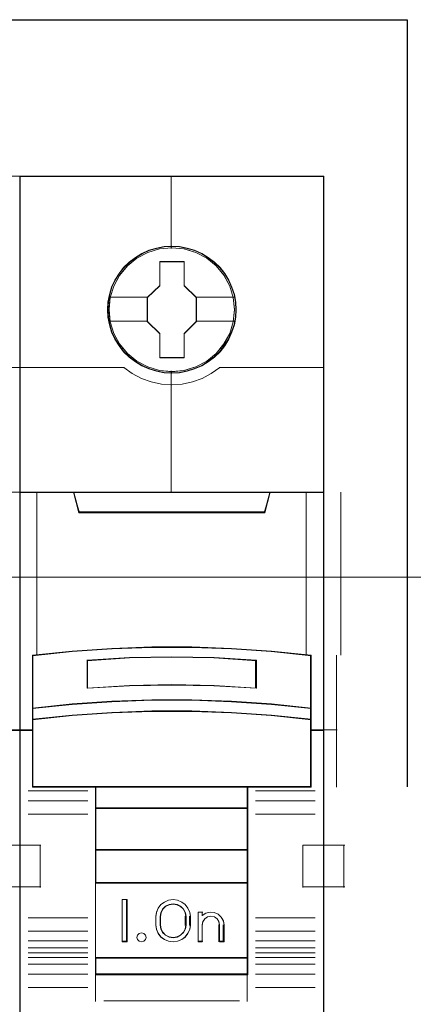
# Model space of a CAD drawing. Header units: millimetres. Extents: x 262469 to 275208, y -32539 to 9411.
# Tile 21 of 256: x 270089 to 270115, y -26614 to -26549. Entities that reach past the tile are written whole.
import ezdxf

# ---------------------------------------------------------------- set-up
doc = ezdxf.new("R2010")
doc.units = ezdxf.units.MM
doc.header["$LTSCALE"] = 100
doc.linetypes.add('DASHED', pattern=[0.75, 0.5, -0.25])
for name, color, linetype, lineweight in [('$ ele elektryka', 1, 'Continuous', 30), ('$ IE SCHEMAT', 7, 'Continuous', 0), ('$ MP elektryka', 1, 'Continuous', 30)]:
    doc.layers.add(name, color=color, linetype=linetype, lineweight=lineweight)

msp = doc.modelspace()

# ---------------------------------------------------------------- linework, layer by layer
at = {"layer": '$ ele elektryka', "color": 7, "lineweight": 0}
for points in [[(270089.272, -26559.588), (270069.483, -26559.588), (270069.483, -26649.535), (270089.272, -26649.535), (270089.272, -26559.588)], [(270109.062, -26559.588), (270089.272, -26559.588), (270089.272, -26649.535), (270109.062, -26649.535), (270109.062, -26559.588)], [(270103.358, -26568.285), (270103.333, -26567.788), (270103.253, -26567.291), (270103.081, -26566.812), (270102.879, -26566.351), (270102.621, -26565.92), (270102.313, -26565.538), (270101.945, -26565.187), (270101.539, -26564.877), (270101.133, -26564.61), (270100.654, -26564.404), (270100.175, -26564.265), (270099.671, -26564.168), (270099.173, -26564.144), (270098.669, -26564.168), (270098.178, -26564.265), (270097.68, -26564.404), (270097.225, -26564.61), (270096.795, -26564.877), (270096.396, -26565.187), (270096.021, -26565.538), (270095.732, -26565.92), (270095.462, -26566.351), (270095.241, -26566.812), (270095.112, -26567.291), (270095.013, -26567.788), (270094.976, -26568.285), (270095.013, -26568.776), (270095.112, -26569.261), (270095.241, -26569.74), (270095.462, -26570.195), (270095.732, -26570.632), (270096.021, -26571.026), (270096.396, -26571.378), (270096.795, -26571.687), (270097.225, -26571.942), (270097.68, -26572.148), (270098.178, -26572.293), (270098.669, -26572.396), (270099.173, -26572.421), (270099.671, -26572.396), (270100.175, -26572.293), (270100.654, -26572.148), (270101.133, -26571.942), (270101.539, -26571.687), (270101.945, -26571.378), (270102.313, -26571.026), (270102.621, -26570.632), (270102.879, -26570.195), (270103.081, -26569.74), (270103.253, -26569.261), (270103.333, -26568.776), (270103.358, -26568.285)], [(270103.358, -26568.285), (270103.333, -26567.788), (270103.253, -26567.291), (270103.081, -26566.812), (270102.879, -26566.351), (270102.621, -26565.92), (270102.313, -26565.538), (270101.945, -26565.187), (270101.539, -26564.877), (270101.133, -26564.61), (270100.654, -26564.404), (270100.175, -26564.265), (270099.671, -26564.168), (270099.173, -26564.144), (270098.669, -26564.168), (270098.178, -26564.265), (270097.68, -26564.404), (270097.225, -26564.61), (270096.795, -26564.877), (270096.396, -26565.187), (270096.021, -26565.538), (270095.732, -26565.92), (270095.462, -26566.351), (270095.241, -26566.812), (270095.112, -26567.291), (270095.013, -26567.788), (270094.976, -26568.285), (270095.013, -26568.776), (270095.112, -26569.261), (270095.241, -26569.74), (270095.462, -26570.195), (270095.732, -26570.632), (270096.021, -26571.026), (270096.396, -26571.378), (270096.795, -26571.687), (270097.225, -26571.942), (270097.68, -26572.148), (270098.178, -26572.293), (270098.669, -26572.396), (270099.173, -26572.421), (270099.671, -26572.396), (270100.175, -26572.293), (270100.654, -26572.148), (270101.133, -26571.942), (270101.539, -26571.687), (270101.945, -26571.378), (270102.313, -26571.026), (270102.621, -26570.632), (270102.879, -26570.195), (270103.081, -26569.74), (270103.253, -26569.261), (270103.333, -26568.776), (270103.358, -26568.285)], [(270098.381, -26565.141), (270099.98, -26565.141), (270099.98, -26566.713), (270100.774, -26567.49), (270100.774, -26569.062), (270099.98, -26569.852), (270099.98, -26571.412), (270098.381, -26571.412), (270098.381, -26569.852), (270097.568, -26569.062), (270097.568, -26567.49), (270098.381, -26566.713), (270098.381, -26565.141)], [(270098.381, -26565.141), (270099.98, -26565.141), (270099.98, -26565.141), (270099.98, -26566.713), (270099.98, -26566.713), (270100.774, -26567.49), (270100.774, -26567.49), (270100.774, -26569.062), (270100.774, -26569.062), (270099.98, -26569.852), (270099.98, -26569.852), (270099.98, -26571.412), (270099.98, -26571.412), (270098.381, -26571.412), (270098.381, -26571.412), (270098.381, -26569.852), (270098.381, -26569.852), (270097.568, -26569.062), (270097.568, -26569.062), (270097.568, -26567.49), (270097.568, -26567.49), (270098.381, -26566.713), (270098.381, -26566.713), (270098.381, -26565.141), (270098.381, -26565.141)], [(270098.392, -26565.16), (270099.968, -26565.16), (270099.968, -26566.723), (270100.75, -26567.495), (270100.75, -26569.058), (270099.968, -26569.842), (270099.968, -26571.392), (270098.392, -26571.392), (270098.392, -26569.842), (270097.592, -26569.058), (270097.592, -26567.495), (270098.392, -26566.723), (270098.392, -26565.16)], [(270097.869, -26590.291), (270100.465, -26590.291), (270103.061, -26590.388), (270105.651, -26590.569), (270108.241, -26590.823), (270108.241, -26594.275), (270108.241, -26595.013), (270108.241, -26595.708), (270109.062, -26595.708), (270109.062, -26580.17), (270107.96, -26580.17), (270105.566, -26580.17), (270105.217, -26581.47), (270093.118, -26581.47), (270092.769, -26580.17), (270090.374, -26580.17), (270089.272, -26580.17), (270089.272, -26595.708), (270090.093, -26595.708), (270090.093, -26595.013), (270090.093, -26594.275), (270090.093, -26590.823), (270092.671, -26590.569), (270095.273, -26590.388), (270097.869, -26590.291)], [(270093.11, -26581.517), (270105.224, -26581.517), (270105.574, -26580.17), (270099.161, -26580.17), (270092.761, -26580.17), (270093.11, -26581.517)], [(270103.062, -26593.835), (270105.653, -26594.012), (270108.243, -26594.28), (270108.243, -26590.8), (270105.653, -26590.544), (270103.062, -26590.361), (270100.465, -26590.263), (270097.869, -26590.263), (270095.272, -26590.361), (270092.669, -26590.544), (270090.091, -26590.8), (270090.091, -26594.28), (270092.669, -26594.012), (270095.272, -26593.835), (270097.869, -26593.743), (270100.465, -26593.743), (270103.062, -26593.835)], [(270104.677, -26591.117), (270104.677, -26592.96), (270101.922, -26592.806), (270099.161, -26592.757), (270096.412, -26592.806), (270093.657, -26592.96), (270093.657, -26591.117), (270096.412, -26590.957), (270099.161, -26590.908), (270101.922, -26590.957), (270104.677, -26591.117)], [(270101.922, -26592.806), (270104.677, -26592.96), (270104.677, -26591.117), (270101.922, -26590.957), (270099.161, -26590.908), (270096.412, -26590.957), (270093.657, -26591.117), (270093.657, -26592.96), (270096.412, -26592.806), (270099.161, -26592.757), (270101.922, -26592.806)], [(270105.653, -26593.977), (270103.062, -26593.796), (270100.465, -26593.702), (270097.869, -26593.702), (270095.272, -26593.796), (270092.669, -26593.977), (270090.091, -26594.253), (270090.091, -26595.017), (270092.669, -26594.741), (270095.272, -26594.56), (270097.869, -26594.466), (270100.465, -26594.466), (270103.062, -26594.56), (270105.653, -26594.741), (270108.243, -26595.017), (270108.243, -26594.253), (270105.653, -26593.977)], [(270103.062, -26594.53), (270100.465, -26594.439), (270097.869, -26594.439), (270095.272, -26594.53), (270092.669, -26594.707), (270090.091, -26594.974), (270090.091, -26595.674), (270090.091, -26599.41), (270094.219, -26599.41), (270104.116, -26599.41), (270108.243, -26599.41), (270108.243, -26595.674), (270108.243, -26594.974), (270105.653, -26594.707), (270103.062, -26594.53)], [(270094.208, -26600.791), (270104.126, -26600.791), (270104.126, -26599.363), (270094.208, -26599.363), (270094.208, -26600.791)], [(270104.126, -26600.745), (270094.208, -26600.745), (270094.208, -26603.504), (270104.126, -26603.504), (270104.126, -26600.745)], [(270104.126, -26603.457), (270094.208, -26603.457), (270094.208, -26605.665), (270104.126, -26605.665), (270104.126, -26603.457)], [(270094.208, -26610.543), (270104.126, -26610.543), (270104.126, -26605.619), (270094.208, -26605.619), (270094.208, -26610.543)], [(270096.261, -26606.736), (270096.261, -26609.495), (270095.931, -26609.495), (270095.931, -26606.736), (270096.261, -26606.736)], [(270100.334, -26607.558), (270100.378, -26607.834), (270100.378, -26608.398), (270100.334, -26608.674), (270100.215, -26608.944), (270100.047, -26609.177), (270099.816, -26609.342), (270099.541, -26609.452), (270099.254, -26609.495), (270098.96, -26609.452), (270098.685, -26609.342), (270098.461, -26609.177), (270098.286, -26608.944), (270098.167, -26608.674), (270098.123, -26608.398), (270098.123, -26607.834), (270098.167, -26607.558), (270098.286, -26607.288), (270098.461, -26607.055), (270098.685, -26606.89), (270098.96, -26606.779), (270099.254, -26606.736), (270099.541, -26606.779), (270099.816, -26606.89), (270100.047, -26607.055), (270100.215, -26607.288), (270100.334, -26607.558)], [(270100.095, -26608.398), (270100.095, -26607.832), (270100.051, -26607.586), (270099.938, -26607.352), (270099.743, -26607.168), (270099.511, -26607.051), (270099.254, -26607.008), (270098.99, -26607.051), (270098.758, -26607.168), (270098.563, -26607.352), (270098.451, -26607.586), (270098.407, -26607.832), (270098.407, -26608.398), (270098.451, -26608.644), (270098.563, -26608.878), (270098.758, -26609.062), (270098.99, -26609.179), (270099.254, -26609.216), (270099.511, -26609.179), (270099.743, -26609.062), (270099.938, -26608.878), (270100.051, -26608.644), (270100.095, -26608.398)], [(270101.388, -26607.609), (270101.665, -26607.547), (270101.929, -26607.572), (270102.187, -26607.683), (270102.388, -26607.875), (270102.526, -26608.116), (270102.57, -26608.388), (270102.57, -26609.495), (270102.281, -26609.495), (270102.281, -26608.388), (270102.237, -26608.166), (270102.124, -26607.986), (270101.941, -26607.863), (270101.715, -26607.819), (270101.501, -26607.863), (270101.325, -26607.986), (270101.193, -26608.166), (270101.155, -26608.388), (270101.155, -26609.495), (270100.878, -26609.495), (270100.878, -26607.547), (270101.155, -26607.547), (270101.155, -26607.758), (270101.388, -26607.609)], [(270097.455, -26609.05), (270097.495, -26609.194), (270097.455, -26609.338), (270097.349, -26609.45), (270097.203, -26609.495), (270097.043, -26609.45), (270096.944, -26609.338), (270096.897, -26609.194), (270096.944, -26609.05), (270097.043, -26608.938), (270097.203, -26608.906), (270097.349, -26608.938), (270097.455, -26609.05)], [(270104.126, -26610.497), (270094.208, -26610.497), (270094.208, -26611.63), (270104.126, -26611.63), (270104.126, -26610.497)]]:
    msp.add_lwpolyline(points, close=True, dxfattribs=at)
at = {"layer": '$ ele elektryka', "color": 139, "lineweight": 0}
for points in [[(270089.272, -26559.588), (270069.483, -26559.588), (270069.483, -26649.535), (270089.272, -26649.535), (270089.272, -26559.588)], [(270109.062, -26559.588), (270089.272, -26559.588), (270089.272, -26649.535), (270109.062, -26649.535), (270109.062, -26559.588)], [(270103.335, -26568.285), (270103.31, -26567.791), (270103.231, -26567.296), (270103.06, -26566.82), (270102.858, -26566.362), (270102.601, -26565.934), (270102.296, -26565.554), (270101.929, -26565.204), (270101.526, -26564.896), (270101.123, -26564.631), (270100.646, -26564.426), (270100.169, -26564.287), (270099.668, -26564.191), (270099.173, -26564.167), (270098.672, -26564.191), (270098.183, -26564.287), (270097.688, -26564.426), (270097.236, -26564.631), (270096.808, -26564.896), (270096.411, -26565.204), (270096.038, -26565.554), (270095.751, -26565.934), (270095.482, -26566.362), (270095.262, -26566.82), (270095.134, -26567.296), (270095.036, -26567.791), (270095, -26568.285), (270095.036, -26568.774), (270095.134, -26569.256), (270095.262, -26569.732), (270095.482, -26570.185), (270095.751, -26570.619), (270096.038, -26571.011), (270096.411, -26571.36), (270096.808, -26571.668), (270097.236, -26571.921), (270097.688, -26572.126), (270098.183, -26572.271), (270098.672, -26572.373), (270099.173, -26572.397), (270099.668, -26572.373), (270100.169, -26572.271), (270100.646, -26572.126), (270101.123, -26571.921), (270101.526, -26571.668), (270101.929, -26571.36), (270102.296, -26571.011), (270102.601, -26570.619), (270102.858, -26570.185), (270103.06, -26569.732), (270103.231, -26569.256), (270103.31, -26568.774), (270103.335, -26568.285)], [(270103.261, -26568.286), (270103.175, -26567.492), (270102.948, -26566.74), (270102.573, -26566.043), (270102.057, -26565.431), (270101.442, -26564.927), (270100.736, -26564.557), (270099.968, -26564.321), (270099.169, -26564.248), (270098.37, -26564.321), (270097.602, -26564.557), (270096.902, -26564.927), (270096.281, -26565.431), (270095.765, -26566.043), (270095.391, -26566.74), (270095.163, -26567.492), (270095.077, -26568.286), (270095.163, -26569.074), (270095.391, -26569.832), (270095.765, -26570.523), (270096.281, -26571.135), (270096.902, -26571.633), (270097.602, -26572.008), (270098.37, -26572.239), (270099.169, -26572.324), (270099.968, -26572.239), (270100.736, -26572.008), (270101.442, -26571.633), (270102.057, -26571.135), (270102.573, -26570.523), (270102.948, -26569.832), (270103.175, -26569.074), (270103.261, -26568.286)], [(270103.253, -26568.279), (270103.173, -26567.491), (270102.946, -26566.74), (270102.565, -26566.036), (270102.061, -26565.424), (270101.441, -26564.927), (270100.728, -26564.551), (270099.96, -26564.321), (270099.161, -26564.248), (270098.368, -26564.321), (270097.606, -26564.551), (270096.894, -26564.927), (270096.273, -26565.424), (270095.769, -26566.036), (270095.388, -26566.74), (270095.155, -26567.491), (270095.081, -26568.279), (270095.155, -26569.067), (270095.388, -26569.825), (270095.769, -26570.516), (270096.273, -26571.134), (270096.894, -26571.631), (270097.606, -26572.001), (270098.368, -26572.237), (270099.161, -26572.316), (270099.96, -26572.237), (270100.728, -26572.001), (270101.441, -26571.631), (270102.061, -26571.134), (270102.565, -26570.516), (270102.946, -26569.825), (270103.173, -26569.067), (270103.253, -26568.279)], [(270103.055, -26594.553), (270100.464, -26594.462), (270097.874, -26594.462), (270095.283, -26594.553), (270092.687, -26594.728), (270090.114, -26594.993), (270090.114, -26595.687), (270090.114, -26599.39), (270094.232, -26599.39), (270104.106, -26599.39), (270108.224, -26599.39), (270108.224, -26595.687), (270108.224, -26594.993), (270105.639, -26594.728), (270103.055, -26594.553)], [(270097.495, -26609.194), (270097.455, -26609.05), (270097.349, -26608.938), (270097.203, -26608.906), (270097.043, -26608.938), (270096.944, -26609.05), (270096.897, -26609.194), (270096.944, -26609.338), (270097.043, -26609.45), (270097.203, -26609.495), (270097.349, -26609.45), (270097.455, -26609.338), (270097.495, -26609.194)]]:
    msp.add_lwpolyline(points, close=True, dxfattribs=at)
at = {"layer": '$ ele elektryka', "color": 59, "lineweight": 0}
for points in [[(270109.043, -26559.611), (270089.296, -26559.611), (270089.296, -26649.515), (270109.043, -26649.515), (270109.043, -26559.611)], [(270093.11, -26581.517), (270105.224, -26581.517), (270105.574, -26580.17), (270099.161, -26580.17), (270092.761, -26580.17), (270093.11, -26581.517)], [(270097.874, -26590.286), (270100.464, -26590.286), (270103.055, -26590.383), (270105.639, -26590.564), (270108.224, -26590.817), (270108.224, -26594.26), (270108.224, -26594.995), (270108.224, -26595.688), (270109.043, -26595.688), (270109.043, -26580.193), (270107.943, -26580.193), (270105.554, -26580.193), (270105.206, -26581.49), (270093.133, -26581.49), (270092.784, -26580.193), (270090.395, -26580.193), (270089.296, -26580.193), (270089.296, -26595.688), (270090.114, -26595.688), (270090.114, -26594.995), (270090.114, -26594.26), (270090.114, -26590.817), (270092.687, -26590.564), (270095.283, -26590.383), (270097.874, -26590.286)], [(270103.062, -26593.835), (270105.653, -26594.012), (270108.243, -26594.28), (270108.243, -26590.8), (270105.653, -26590.544), (270103.062, -26590.361), (270100.465, -26590.263), (270097.869, -26590.263), (270095.272, -26590.361), (270092.669, -26590.544), (270090.091, -26590.8), (270090.091, -26594.28), (270092.669, -26594.012), (270095.272, -26593.835), (270097.869, -26593.743), (270100.465, -26593.743), (270103.062, -26593.835)], [(270104.677, -26591.117), (270104.677, -26592.96), (270101.922, -26592.806), (270099.161, -26592.757), (270096.412, -26592.806), (270093.657, -26592.96), (270093.657, -26591.117), (270096.412, -26590.957), (270099.161, -26590.908), (270101.922, -26590.957), (270104.677, -26591.117)], [(270101.922, -26592.806), (270104.677, -26592.96), (270104.677, -26591.117), (270101.922, -26590.957), (270099.161, -26590.908), (270096.412, -26590.957), (270093.657, -26591.117), (270093.657, -26592.96), (270096.412, -26592.806), (270099.161, -26592.757), (270101.922, -26592.806)], [(270101.911, -26592.79), (270104.654, -26592.941), (270104.654, -26591.133), (270101.911, -26590.975), (270099.161, -26590.927), (270096.424, -26590.975), (270093.68, -26591.133), (270093.68, -26592.941), (270096.424, -26592.79), (270099.161, -26592.741), (270101.911, -26592.79)], [(270105.653, -26593.977), (270103.062, -26593.796), (270100.465, -26593.702), (270097.869, -26593.702), (270095.272, -26593.796), (270092.669, -26593.977), (270090.091, -26594.253), (270090.091, -26595.017), (270092.669, -26594.741), (270095.272, -26594.56), (270097.869, -26594.466), (270100.465, -26594.466), (270103.062, -26594.56), (270105.653, -26594.741), (270108.243, -26595.017), (270108.243, -26594.253), (270105.653, -26593.977)], [(270105.639, -26593.991), (270103.055, -26593.816), (270100.464, -26593.725), (270097.874, -26593.725), (270095.283, -26593.816), (270092.687, -26593.991), (270090.114, -26594.257), (270090.114, -26594.994), (270092.687, -26594.728), (270095.283, -26594.553), (270097.874, -26594.462), (270100.464, -26594.462), (270103.055, -26594.553), (270105.639, -26594.728), (270108.224, -26594.994), (270108.224, -26594.257), (270105.639, -26593.991)], [(270103.062, -26594.53), (270100.465, -26594.439), (270097.869, -26594.439), (270095.272, -26594.53), (270092.669, -26594.707), (270090.091, -26594.974), (270090.091, -26595.674), (270090.091, -26599.41), (270094.219, -26599.41), (270104.116, -26599.41), (270108.243, -26599.41), (270108.243, -26595.674), (270108.243, -26594.974), (270105.653, -26594.707), (270103.062, -26594.53)], [(270094.208, -26600.791), (270104.126, -26600.791), (270104.126, -26599.363), (270094.208, -26599.363), (270094.208, -26600.791)], [(270094.231, -26600.768), (270104.107, -26600.768), (270104.107, -26599.387), (270094.231, -26599.387), (270094.231, -26600.768)], [(270104.126, -26600.745), (270094.208, -26600.745), (270094.208, -26603.504), (270104.126, -26603.504), (270104.126, -26600.745)], [(270104.107, -26600.764), (270094.231, -26600.764), (270094.231, -26603.481), (270104.107, -26603.481), (270104.107, -26600.764)], [(270104.126, -26603.457), (270094.208, -26603.457), (270094.208, -26605.665), (270104.126, -26605.665), (270104.126, -26603.457)], [(270104.107, -26603.477), (270094.231, -26603.477), (270094.231, -26605.646), (270104.107, -26605.646), (270104.107, -26603.477)], [(270094.208, -26610.543), (270104.126, -26610.543), (270104.126, -26605.619), (270094.208, -26605.619), (270094.208, -26610.543)], [(270096.261, -26606.736), (270096.261, -26609.495), (270095.931, -26609.495), (270095.931, -26606.736), (270096.261, -26606.736)], [(270100.334, -26607.558), (270100.378, -26607.834), (270100.378, -26608.398), (270100.334, -26608.674), (270100.215, -26608.944), (270100.047, -26609.177), (270099.816, -26609.342), (270099.541, -26609.452), (270099.254, -26609.495), (270098.96, -26609.452), (270098.685, -26609.342), (270098.461, -26609.177), (270098.286, -26608.944), (270098.167, -26608.674), (270098.123, -26608.398), (270098.123, -26607.834), (270098.167, -26607.558), (270098.286, -26607.288), (270098.461, -26607.055), (270098.685, -26606.89), (270098.96, -26606.779), (270099.254, -26606.736), (270099.541, -26606.779), (270099.816, -26606.89), (270100.047, -26607.055), (270100.215, -26607.288), (270100.334, -26607.558)], [(270100.095, -26608.398), (270100.095, -26607.832), (270100.051, -26607.586), (270099.938, -26607.352), (270099.743, -26607.168), (270099.511, -26607.051), (270099.254, -26607.008), (270098.99, -26607.051), (270098.758, -26607.168), (270098.563, -26607.352), (270098.451, -26607.586), (270098.407, -26607.832), (270098.407, -26608.398), (270098.451, -26608.644), (270098.563, -26608.878), (270098.758, -26609.062), (270098.99, -26609.179), (270099.254, -26609.216), (270099.511, -26609.179), (270099.743, -26609.062), (270099.938, -26608.878), (270100.051, -26608.644), (270100.095, -26608.398)], [(270100.075, -26608.393), (270100.075, -26607.837), (270100.032, -26607.595), (270099.922, -26607.366), (270099.732, -26607.184), (270099.505, -26607.07), (270099.254, -26607.027), (270098.996, -26607.07), (270098.769, -26607.184), (270098.579, -26607.366), (270098.469, -26607.595), (270098.426, -26607.837), (270098.426, -26608.393), (270098.469, -26608.635), (270098.579, -26608.864), (270098.769, -26609.046), (270098.996, -26609.16), (270099.254, -26609.197), (270099.505, -26609.16), (270099.732, -26609.046), (270099.922, -26608.864), (270100.032, -26608.635), (270100.075, -26608.393)], [(270101.388, -26607.609), (270101.665, -26607.547), (270101.929, -26607.572), (270102.187, -26607.683), (270102.388, -26607.875), (270102.526, -26608.116), (270102.57, -26608.388), (270102.57, -26609.495), (270102.281, -26609.495), (270102.281, -26608.388), (270102.237, -26608.166), (270102.124, -26607.986), (270101.941, -26607.863), (270101.715, -26607.819), (270101.501, -26607.863), (270101.325, -26607.986), (270101.193, -26608.166), (270101.155, -26608.388), (270101.155, -26609.495), (270100.878, -26609.495), (270100.878, -26607.547), (270101.155, -26607.547), (270101.155, -26607.758), (270101.388, -26607.609)], [(270097.455, -26609.05), (270097.495, -26609.194), (270097.455, -26609.338), (270097.349, -26609.45), (270097.203, -26609.495), (270097.043, -26609.45), (270096.944, -26609.338), (270096.897, -26609.194), (270096.944, -26609.05), (270097.043, -26608.938), (270097.203, -26608.906), (270097.349, -26608.938), (270097.455, -26609.05)], [(270104.126, -26610.497), (270094.208, -26610.497), (270094.208, -26611.63), (270104.126, -26611.63), (270104.126, -26610.497)], [(270104.107, -26610.52), (270094.231, -26610.52), (270094.231, -26611.606), (270104.107, -26611.606), (270104.107, -26610.52)]]:
    msp.add_lwpolyline(points, close=True, dxfattribs=at)
at = {"layer": '$ ele elektryka', "color": 139, "lineweight": 0}
for points in [[(270099.136, -26559.588), (270099.136, -26564.299)], [(270082.462, -26572.048), (270089.272, -26572.048)], [(270089.272, -26572.048), (270096.082, -26572.048)], [(270096.036, -26572.048), (270096.59, -26572.443), (270097.193, -26572.763), (270097.827, -26572.983), (270098.498, -26573.134), (270099.163, -26573.177), (270099.84, -26573.134), (270100.511, -26572.983), (270101.145, -26572.763), (270101.736, -26572.443), (270102.302, -26572.048)], [(270099.136, -26572.265), (270099.136, -26580.221)], [(270102.252, -26572.048), (270109.062, -26572.048)], [(270069.483, -26580.17), (270089.272, -26580.17)], [(270089.272, -26580.17), (270109.062, -26580.17)], [(270092.761, -26580.17), (270093.157, -26581.517)], [(270105.574, -26580.17), (270105.178, -26581.517)], [(270093.11, -26581.466), (270105.228, -26581.466)], [(270108.243, -26590.838), (270105.653, -26590.564), (270103.062, -26590.368), (270100.465, -26590.263), (270097.869, -26590.263), (270095.272, -26590.368), (270092.669, -26590.564), (270090.091, -26590.838)], [(270090.091, -26590.791), (270090.091, -26599.41)], [(270090.103, -26590.791), (270090.103, -26599.41)], [(270104.677, -26591.16), (270101.922, -26590.967), (270099.161, -26590.908), (270096.412, -26590.967), (270093.657, -26591.16)], [(270108.197, -26599.41), (270108.197, -26590.791)], [(270109.892, -26590.791), (270109.892, -26599.41)], [(270093.657, -26592.96), (270093.657, -26591.113)], [(270104.631, -26592.96), (270104.631, -26591.113)], [(270104.677, -26592.96), (270101.922, -26592.775), (270099.161, -26592.716), (270096.412, -26592.775), (270093.657, -26592.96)], [(270108.243, -26594.28), (270105.653, -26593.991), (270103.062, -26593.8), (270100.465, -26593.702), (270097.869, -26593.702), (270095.272, -26593.8), (270092.669, -26593.991), (270090.091, -26594.28)], [(270108.243, -26595.017), (270105.653, -26594.728), (270103.062, -26594.537), (270100.465, -26594.439), (270097.869, -26594.439), (270095.272, -26594.537), (270092.669, -26594.728), (270090.091, -26595.017)], [(270089.272, -26595.661), (270088.407, -26595.661)], [(270090.138, -26595.661), (270089.272, -26595.661)], [(270090.149, -26595.661), (270089.284, -26595.661)], [(270109.062, -26595.661), (270108.197, -26595.661)], [(270109.939, -26595.661), (270109.074, -26595.661)], [(270108.243, -26599.363), (270090.091, -26599.363)], [(270094.208, -26599.363), (270094.208, -26611.63)], [(270094.208, -26599.363), (270104.126, -26599.363)], [(270104.08, -26599.363), (270104.08, -26611.63)], [(270093.708, -26599.654), (270089.823, -26599.654)], [(270104.631, -26599.654), (270108.515, -26599.654)], [(270093.708, -26600.299), (270089.823, -26600.299)], [(270104.631, -26600.299), (270108.515, -26600.299)], [(270093.708, -26601.16), (270089.823, -26601.16)], [(270094.208, -26600.745), (270104.126, -26600.745)], [(270104.631, -26601.16), (270108.515, -26601.16)], [(270087.914, -26603.186), (270089.272, -26603.186)], [(270089.272, -26603.186), (270090.634, -26603.186)], [(270089.284, -26603.186), (270090.642, -26603.186)], [(270090.588, -26603.186), (270090.588, -26605.945)], [(270090.596, -26603.186), (270090.596, -26605.945)], [(270107.704, -26605.945), (270107.704, -26603.186)], [(270107.704, -26603.186), (270109.062, -26603.186)], [(270109.074, -26603.186), (270110.432, -26603.186)], [(270110.385, -26603.186), (270110.385, -26605.945)], [(270094.208, -26603.457), (270104.126, -26603.457)], [(270094.208, -26605.619), (270104.126, -26605.619)], [(270087.914, -26605.898), (270089.272, -26605.898)], [(270089.272, -26605.898), (270090.634, -26605.898)], [(270089.284, -26605.898), (270090.642, -26605.898)], [(270107.704, -26605.898), (270109.062, -26605.898)], [(270109.074, -26605.898), (270110.432, -26605.898)], [(270096.261, -26606.736), (270095.931, -26606.736)], [(270095.931, -26606.736), (270095.931, -26609.495)], [(270096.21, -26606.736), (270096.21, -26609.495)], [(270100.378, -26607.862), (270100.334, -26607.579), (270100.215, -26607.302), (270100.047, -26607.063), (270099.816, -26606.893), (270099.541, -26606.78), (270099.254, -26606.736), (270098.96, -26606.78), (270098.685, -26606.893), (270098.461, -26607.063), (270098.286, -26607.302), (270098.167, -26607.579), (270098.123, -26607.862)], [(270100.095, -26607.862), (270100.051, -26607.607), (270099.938, -26607.365), (270099.743, -26607.174), (270099.511, -26607.053), (270099.254, -26607.008), (270098.99, -26607.053), (270098.758, -26607.174), (270098.563, -26607.365), (270098.451, -26607.607), (270098.407, -26607.862)], [(270100.878, -26607.547), (270101.197, -26607.547)], [(270100.878, -26607.547), (270100.878, -26609.495)], [(270101.146, -26607.547), (270101.146, -26607.8)], [(270102.57, -26608.417), (270102.526, -26608.135), (270102.387, -26607.886), (270102.184, -26607.688), (270101.925, -26607.573), (270101.659, -26607.547), (270101.38, -26607.611), (270101.146, -26607.765)], [(270093.708, -26607.916), (270089.823, -26607.916)], [(270098.123, -26608.417), (270098.123, -26607.815)], [(270098.123, -26608.37), (270098.167, -26608.653), (270098.286, -26608.93), (270098.461, -26609.168), (270098.685, -26609.338), (270098.96, -26609.451), (270099.254, -26609.495), (270099.541, -26609.451), (270099.816, -26609.338), (270100.047, -26609.168), (270100.215, -26608.93), (270100.334, -26608.653), (270100.378, -26608.37)], [(270098.407, -26608.417), (270098.407, -26607.815)], [(270098.407, -26608.37), (270098.451, -26608.624), (270098.563, -26608.866), (270098.758, -26609.057), (270098.99, -26609.178), (270099.254, -26609.216), (270099.511, -26609.178), (270099.743, -26609.057), (270099.938, -26608.866), (270100.051, -26608.624), (270100.095, -26608.37)], [(270100.048, -26608.417), (270100.048, -26607.815)], [(270100.327, -26608.417), (270100.327, -26607.815)], [(270102.287, -26608.417), (270102.242, -26608.181), (270102.128, -26607.992), (270101.943, -26607.861), (270101.713, -26607.815), (270101.497, -26607.861), (270101.318, -26607.992), (270101.184, -26608.181), (270101.146, -26608.417)], [(270101.146, -26608.37), (270101.146, -26609.495)], [(270102.24, -26608.37), (270102.24, -26609.495)], [(270102.524, -26608.37), (270102.524, -26609.495)], [(270104.631, -26607.916), (270108.515, -26607.916)], [(270093.708, -26608.785), (270089.823, -26608.785)], [(270104.631, -26608.785), (270108.515, -26608.785)], [(270093.708, -26609.429), (270089.823, -26609.429)], [(270096.261, -26609.449), (270095.931, -26609.449)], [(270100.878, -26609.449), (270101.197, -26609.449)], [(270102.24, -26609.449), (270102.57, -26609.449)], [(270104.631, -26609.429), (270108.515, -26609.429)], [(270093.708, -26609.868), (270089.823, -26609.868)], [(270093.708, -26610.194), (270089.823, -26610.194)], [(270104.631, -26609.868), (270108.515, -26609.868)], [(270104.631, -26610.194), (270108.515, -26610.194)], [(270093.708, -26610.508), (270089.823, -26610.508)], [(270093.708, -26610.947), (270089.823, -26610.947)], [(270094.208, -26610.497), (270104.126, -26610.497)], [(270104.631, -26610.508), (270108.515, -26610.508)], [(270104.631, -26610.947), (270108.515, -26610.947)], [(270093.708, -26611.599), (270089.823, -26611.599)], [(270094.208, -26611.579), (270104.126, -26611.579)], [(270094.208, -26611.579), (270094.208, -26613.372)], [(270104.08, -26611.579), (270104.08, -26613.372)], [(270104.631, -26611.599), (270108.515, -26611.599)], [(270093.708, -26612.46), (270089.823, -26612.46)], [(270104.631, -26612.46), (270108.515, -26612.46)], [(270094.751, -26613.322), (270103.583, -26613.322)]]:
    msp.add_lwpolyline(points, dxfattribs=at)
at = {"layer": '$ ele elektryka', "color": 7, "lineweight": 0}
for points in [[(270095.058, -26567.473), (270097.615, -26567.473)], [(270100.727, -26567.473), (270103.276, -26567.473)], [(270095.058, -26569.033), (270097.615, -26569.033)], [(270100.727, -26569.033), (270103.276, -26569.033)], [(270088.452, -26595.708), (270089.272, -26595.708), (270089.272, -26580.17), (270088.17, -26580.17)]]:
    msp.add_lwpolyline(points, dxfattribs=at)
at = {"layer": '$ ele elektryka', "color": 140, "lineweight": 0}
for points in [[(270088.452, -26595.708), (270089.272, -26595.708), (270089.272, -26580.17), (270088.17, -26580.17)], [(270090.37, -26580.17), (270090.37, -26590.811)], [(270090.382, -26580.17), (270090.382, -26590.811)], [(270107.917, -26590.811), (270107.917, -26580.17)], [(270110.172, -26580.17), (270110.172, -26590.811)]]:
    msp.add_lwpolyline(points, dxfattribs=at)
for points in [[(270097.869, -26590.291), (270100.465, -26590.291), (270103.061, -26590.388), (270105.651, -26590.569), (270108.241, -26590.823), (270108.241, -26594.275), (270108.241, -26595.013), (270108.241, -26595.708), (270109.062, -26595.708), (270109.062, -26580.17), (270107.96, -26580.17), (270105.566, -26580.17), (270105.217, -26581.47), (270093.118, -26581.47), (270092.769, -26580.17), (270090.374, -26580.17), (270089.272, -26580.17), (270089.272, -26595.708), (270090.093, -26595.708), (270090.093, -26595.013), (270090.093, -26594.275), (270090.093, -26590.823), (270092.671, -26590.569), (270095.273, -26590.388), (270097.869, -26590.291)], [(270093.132, -26581.493), (270105.206, -26581.493), (270105.554, -26580.193), (270099.163, -26580.193), (270092.784, -26580.193), (270093.132, -26581.493)]]:
    msp.add_lwpolyline(points, close=True, dxfattribs=at)
at = {"layer": '$ IE SCHEMAT', "color": 0}
msp.add_lwpolyline([(269858.69, -26585.715), (270246.519, -26585.715)], dxfattribs=at)
at = {"layer": '$ MP elektryka', "color": 2, "linetype": 'DASHED'}
msp.add_lwpolyline([(270084.704, -26549.38), (270114.502, -26549.38), (270114.502, -26674.912), (270084.704, -26674.912)], close=True, dxfattribs=at)

doc.saveas('drawing.dxf')
